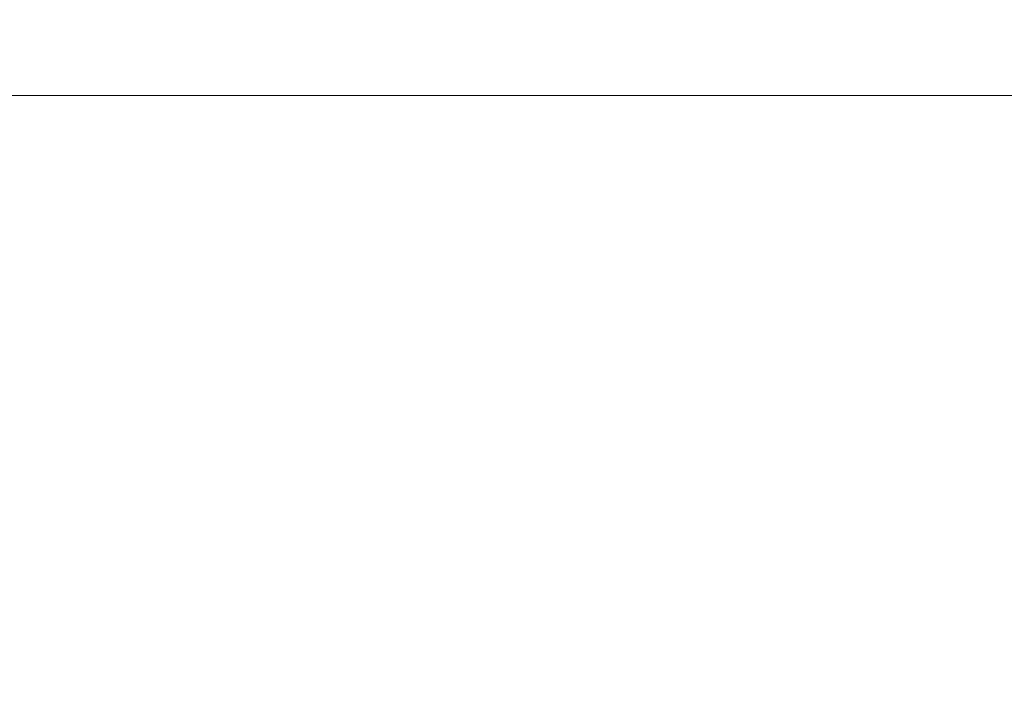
# Model space of a CAD drawing. Extents: x 0 to 59450, y 0 to 42050.
# Tile 109 of 256: x 27082 to 28012, y 7252 to 7886. Entities that reach past the tile are written whole.
import ezdxf

# ---------------------------------------------------------------- set-up
doc = ezdxf.new("R2010")
doc.units = 0
doc.header["$LTSCALE"] = 20
doc.header["$MEASUREMENT"] = 0
doc.layers.get('0').update_dxf_attribs({"linetype": 'CONTINUOUS'})
doc.layers.get('Defpoints').update_dxf_attribs({"linetype": 'CONTINUOUS'})
doc.dimstyles.new('DXF001', dxfattribs={"dimtxt": 3.1, "dimasz": 2, "dimexe": 2, "dimexo": 0.8, "dimgap": 0.09, "dimtad": 1, "dimdsep": 46, "dimtxsty": 'STANDARD', "dimcen": 0.09, "dimazin": 2, "dimtfac": 0.645161, "dimtdec": 4, "dimtmove": 0, "dimatfit": 3, "dimfxl": 1, "dimtvp": 0.66129, "dimtolj": 1, "dimtzin": 0, "dimarcsym": 0})

# ---------------------------------------------------------------- blocks, each defined once
blk = doc.blocks.new('_OPEN')
at = {"color": 0, "linetype": 'ByBlock', "lineweight": -2}
for p, q in [((-1, 0.166667), (0, 0)), ((0, 0), (-1, -0.166667)), ((0, 0), (-1, 0))]:
    blk.add_line(p, q, dxfattribs=at)
blk = doc.blocks.new('*D30')
at = {"color": 0, "linetype": 'Continuous', "lineweight": -2}
for p, q in [((29198.94, 9314.54), (23516.2, 9314.54)), ((23518.2, 9312.54), (23518.2, 6317.04)), ((29202.69, 6315.04), (23516.2, 6315.04))]:
    blk.add_line(p, q, dxfattribs=at)
at = {"layer": 'Defpoints', "color": 0, "linetype": 'Continuous'}
for p in [(29199.74, 9314.54), (23518.2, 6315.04), (29203.49, 6315.04)]:
    blk.add_point(p, dxfattribs=at)
at = {"color": 0, "linetype": 'Continuous', "lineweight": -2, "xscale": 2, "yscale": 2, "zscale": 2}
for p, rotation in [((23518.2, 9314.54), 90), ((23518.2, 6315.04), 270)]:
    blk.add_blockref('_OPEN', p, dxfattribs=dict(at, rotation=rotation))
at = {"color": 0, "linetype": 'Continuous', "lineweight": 13, "insert": (23468.11, 7988.69), "char_height": 100, "attachment_point": 5, "rotation": 90}
blk.add_mtext('\\A1;\\A1;3000', dxfattribs=at)

msp = doc.modelspace()

# ---------------------------------------------------------------- linework, layer by layer
at = {"color": 3, "linetype": 'Continuous', "lineweight": 13}
msp.add_line((38500.848, 7814.774), (23765.567, 7814.774), dxfattribs=at)

# ---------------------------------------------------------------- dimensions: what is measured, and where the dimension line sits
at = {"linetype": 'Continuous', "lineweight": 13}
dim = msp.add_linear_dim(base=(23518.199, 6315.036), p1=(29199.739, 9314.536), p2=(29203.486, 6315.036), angle=90, text='\\A1;3000', dimstyle='DXF001', override={"dimtxt": 100, "dimasz": 2, "dimblk1": 'OPEN', "dimblk2": 'OPEN', "dimsah": 1}, dxfattribs=at)
dim.commit()
dim.dimension.update_dxf_attribs({"geometry": '*D30', "text_midpoint": (23518.199, 7988.686), "dimtype": 160})

doc.saveas('drawing.dxf')
